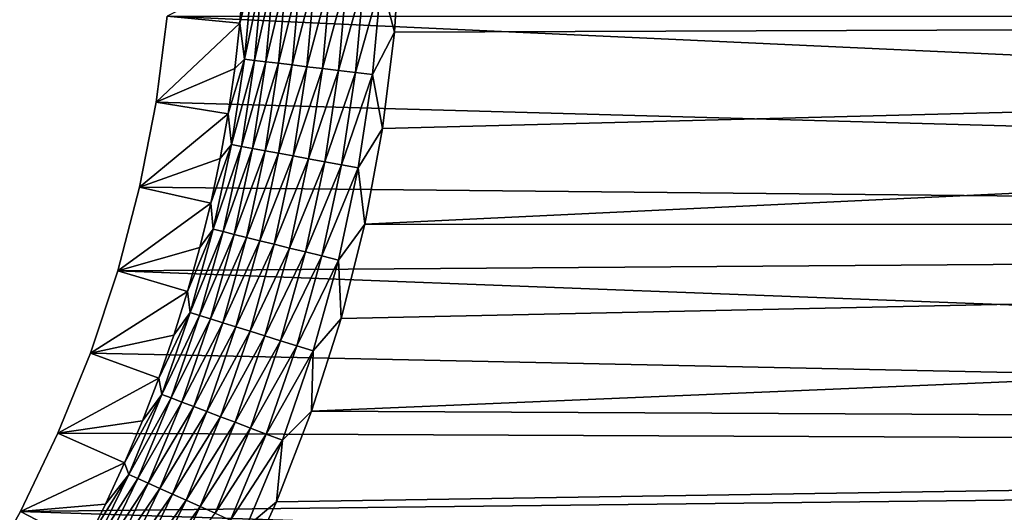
# Model space of a CAD drawing. Extents: x -255 to 255, y -598 to 598.
# Tile 32 of 201: x 112 to 141, y -479 to -465. Entities that reach past the tile are written whole.
import ezdxf

# ---------------------------------------------------------------- set-up
doc = ezdxf.new("R2010")
doc.units = 0
doc.header["$LTSCALE"] = 21.359881
for name, color, linetype in [('1', 7, 'CONTINUOUS'), ('15', 7, 'CONTINUOUS'), ('2', 7, 'CONTINUOUS'), ('54', 7, 'CONTINUOUS')]:
    doc.layers.add(name, color=color, linetype=linetype)

msp = doc.modelspace()

# ---------------------------------------------------------------- linework, layer by layer
at = {"layer": '1', "color": 7, "linetype": 'CONTINUOUS'}
for points in [[(116.099, -467.082), (116.42, -464.6), (254.849, -470.947), (116.099, -467.082)], [(254.849, -470.947), (116.42, -464.6), (255, -464.6), (254.849, -470.947)], [(115.621, -469.539), (116.099, -467.082), (254.849, -470.947), (115.621, -469.539)], [(114.986, -471.961), (115.621, -469.539), (254.849, -470.947), (114.986, -471.961)], [(254.396, -477.28), (114.986, -471.961), (254.849, -470.947), (254.396, -477.28)], [(114.197, -474.336), (114.986, -471.961), (254.396, -477.28), (114.197, -474.336)], [(113.258, -476.657), (114.197, -474.336), (254.396, -477.28), (113.258, -476.657)], [(112.172, -478.912), (113.258, -476.657), (254.396, -477.28), (112.172, -478.912)], [(253.642, -483.585), (112.172, -478.912), (254.396, -477.28), (253.642, -483.585)], [(110.943, -481.093), (112.172, -478.912), (253.642, -483.585), (110.943, -481.093)]]:
    msp.add_3dface(points, dxfattribs=at)
at = {"layer": '15', "color": 7, "linetype": 'CONTINUOUS'}
for points in [[(118.625, -463.487, 4.231), (116.42, -464.6), (118.519, -464.802, 4.231), (118.625, -463.487, 4.231)], [(116.42, -464.6), (116.099, -467.082), (118.519, -464.802, 4.231), (116.42, -464.6)], [(118.519, -464.802, 4.231), (116.099, -467.082), (118.372, -466.113, 4.231), (118.519, -464.802, 4.231)], [(118.372, -466.113, 4.231), (116.099, -467.082), (118.182, -467.419, 4.231), (118.372, -466.113, 4.231)], [(116.099, -467.082), (115.621, -469.539), (118.182, -467.419, 4.231), (116.099, -467.082)], [(118.182, -467.419, 4.231), (115.621, -469.539), (117.95, -468.718, 4.231), (118.182, -467.419, 4.231)], [(117.95, -468.718, 4.231), (115.621, -469.539), (117.678, -470.009, 4.231), (117.95, -468.718, 4.231)], [(115.621, -469.539), (114.986, -471.961), (117.678, -470.009, 4.231), (115.621, -469.539)], [(117.678, -470.009, 4.231), (114.986, -471.961), (117.363, -471.29, 4.231), (117.678, -470.009, 4.231)], [(117.363, -471.29, 4.231), (114.986, -471.961), (117.008, -472.561, 4.231), (117.363, -471.29, 4.231)], [(114.986, -471.961), (114.197, -474.336), (117.008, -472.561, 4.231), (114.986, -471.961)], [(117.008, -472.561, 4.231), (114.197, -474.336), (116.613, -473.82, 4.231), (117.008, -472.561, 4.231)], [(116.613, -473.82, 4.231), (114.197, -474.336), (116.177, -475.065, 4.231), (116.613, -473.82, 4.231)], [(114.197, -474.336), (113.258, -476.657), (116.177, -475.065, 4.231), (114.197, -474.336)], [(116.177, -475.065, 4.231), (113.258, -476.657), (115.701, -476.296, 4.231), (116.177, -475.065, 4.231)], [(115.701, -476.296, 4.231), (113.258, -476.657), (115.187, -477.511, 4.231), (115.701, -476.296, 4.231)], [(113.258, -476.657), (112.172, -478.912), (115.187, -477.511, 4.231), (113.258, -476.657)], [(115.187, -477.511, 4.231), (112.172, -478.912), (114.633, -478.708, 4.231), (115.187, -477.511, 4.231)], [(114.633, -478.708, 4.231), (112.172, -478.912), (114.042, -479.888, 4.231), (114.633, -478.708, 4.231)], [(112.172, -478.912), (110.943, -481.093), (114.042, -479.888, 4.231), (112.172, -478.912)]]:
    msp.add_3dface(points, dxfattribs=at)
at = {"layer": '2', "color": 7, "linetype": 'CONTINUOUS'}
for points in [[(122.989, -465.061, 7), (248.416, -464.6, 7), (123.163, -462.255, 7), (122.989, -465.061, 7)], [(248.272, -470.634, 7), (248.416, -464.6, 7), (122.128, -470.613, 7), (248.272, -470.634, 7)], [(122.128, -470.613, 7), (248.416, -464.6, 7), (122.644, -467.85, 7), (122.128, -470.613, 7)], [(122.644, -467.85, 7), (248.416, -464.6, 7), (122.989, -465.061, 7), (122.644, -467.85, 7)], [(247.842, -476.655, 7), (248.272, -470.634, 7), (120.59, -476.017, 7), (247.842, -476.655, 7)], [(120.59, -476.017, 7), (248.272, -470.634, 7), (121.442, -473.338, 7), (120.59, -476.017, 7)], [(121.442, -473.338, 7), (248.272, -470.634, 7), (122.128, -470.613, 7), (121.442, -473.338, 7)], [(119.575, -478.638, 7), (247.842, -476.655, 7), (120.59, -476.017, 7), (119.575, -478.638, 7)], [(247.125, -482.648, 7), (247.842, -476.655, 7), (118.4, -481.191, 7), (247.125, -482.648, 7)], [(118.4, -481.191, 7), (247.842, -476.655, 7), (119.575, -478.638, 7), (118.4, -481.191, 7)]]:
    msp.add_3dface(points, dxfattribs=at)
at = {"layer": '54', "color": 7, "linetype": 'CONTINUOUS'}
for points in [[(122.989, -465.061, 7), (123.163, -462.255, 7), (122.599, -463.575, 6.975), (122.989, -465.061, 7)], [(118.625, -463.487, 4.231), (118.519, -464.802, 4.231), (118.879, -463.35, 4.666), (118.625, -463.487, 4.231)], [(118.519, -464.802, 4.231), (118.652, -465.841, 4.666), (118.879, -463.35, 4.666), (118.519, -464.802, 4.231)], [(118.652, -465.841, 4.666), (119.168, -463.367, 5.078), (118.879, -463.35, 4.666), (118.652, -465.841, 4.666)], [(118.94, -465.876, 5.078), (119.168, -463.367, 5.078), (118.652, -465.841, 4.666), (118.94, -465.876, 5.078)], [(118.94, -465.876, 5.078), (119.497, -463.387, 5.459), (119.168, -463.367, 5.078), (118.94, -465.876, 5.078)], [(119.268, -465.915, 5.459), (119.497, -463.387, 5.459), (118.94, -465.876, 5.078), (119.268, -465.915, 5.459)], [(119.268, -465.915, 5.459), (119.863, -463.409, 5.805), (119.497, -463.387, 5.459), (119.268, -465.915, 5.459)], [(119.632, -465.96, 5.805), (119.863, -463.409, 5.805), (119.268, -465.915, 5.459), (119.632, -465.96, 5.805)], [(119.632, -465.96, 5.805), (120.262, -463.434, 6.112), (119.863, -463.409, 5.805), (119.632, -465.96, 5.805)], [(120.028, -466.008, 6.112), (120.262, -463.434, 6.112), (119.632, -465.96, 5.805), (120.028, -466.008, 6.112)], [(120.028, -466.008, 6.112), (120.69, -463.459, 6.378), (120.262, -463.434, 6.112), (120.028, -466.008, 6.112)], [(120.454, -466.059, 6.378), (120.69, -463.459, 6.378), (120.028, -466.008, 6.112), (120.454, -466.059, 6.378)], [(120.454, -466.059, 6.378), (121.142, -463.487, 6.599), (120.69, -463.459, 6.378), (120.454, -466.059, 6.378)], [(120.903, -466.114, 6.599), (121.142, -463.487, 6.599), (120.454, -466.059, 6.378), (120.903, -466.114, 6.599)], [(120.903, -466.114, 6.599), (121.614, -463.515, 6.773), (121.142, -463.487, 6.599), (120.903, -466.114, 6.599)], [(121.373, -466.171, 6.773), (121.614, -463.515, 6.773), (120.903, -466.114, 6.599), (121.373, -466.171, 6.773)], [(121.373, -466.171, 6.773), (122.102, -463.545, 6.899), (121.614, -463.515, 6.773), (121.373, -466.171, 6.773)], [(121.858, -466.23, 6.899), (122.102, -463.545, 6.899), (121.373, -466.171, 6.773), (121.858, -466.23, 6.899)], [(121.858, -466.23, 6.899), (122.599, -463.575, 6.975), (122.102, -463.545, 6.899), (121.858, -466.23, 6.899)], [(122.352, -466.29, 6.975), (122.599, -463.575, 6.975), (121.858, -466.23, 6.899), (122.352, -466.29, 6.975)], [(122.352, -466.29, 6.975), (122.989, -465.061, 7), (122.599, -463.575, 6.975), (122.352, -466.29, 6.975)], [(118.519, -464.802, 4.231), (118.372, -466.113, 4.231), (118.652, -465.841, 4.666), (118.519, -464.802, 4.231)], [(122.644, -467.85, 7), (122.989, -465.061, 7), (122.352, -466.29, 6.975), (122.644, -467.85, 7)], [(118.372, -466.113, 4.231), (118.182, -467.419, 4.231), (118.652, -465.841, 4.666), (118.372, -466.113, 4.231)], [(118.182, -467.419, 4.231), (118.276, -468.313, 4.666), (118.652, -465.841, 4.666), (118.182, -467.419, 4.231)], [(118.276, -468.313, 4.666), (118.94, -465.876, 5.078), (118.652, -465.841, 4.666), (118.276, -468.313, 4.666)], [(118.561, -468.366, 5.078), (118.94, -465.876, 5.078), (118.276, -468.313, 4.666), (118.561, -468.366, 5.078)], [(118.561, -468.366, 5.078), (119.268, -465.915, 5.459), (118.94, -465.876, 5.078), (118.561, -468.366, 5.078)], [(118.886, -468.425, 5.459), (119.268, -465.915, 5.459), (118.561, -468.366, 5.078), (118.886, -468.425, 5.459)], [(118.886, -468.425, 5.459), (119.632, -465.96, 5.805), (119.268, -465.915, 5.459), (118.886, -468.425, 5.459)], [(119.246, -468.491, 5.805), (119.632, -465.96, 5.805), (118.886, -468.425, 5.459), (119.246, -468.491, 5.805)], [(119.246, -468.491, 5.805), (120.028, -466.008, 6.112), (119.632, -465.96, 5.805), (119.246, -468.491, 5.805)], [(119.639, -468.563, 6.112), (120.028, -466.008, 6.112), (119.246, -468.491, 5.805), (119.639, -468.563, 6.112)], [(119.639, -468.563, 6.112), (120.454, -466.059, 6.378), (120.028, -466.008, 6.112), (119.639, -468.563, 6.112)], [(120.061, -468.64, 6.378), (120.454, -466.059, 6.378), (119.639, -468.563, 6.112), (120.061, -468.64, 6.378)], [(120.061, -468.64, 6.378), (120.903, -466.114, 6.599), (120.454, -466.059, 6.378), (120.061, -468.64, 6.378)], [(120.506, -468.722, 6.599), (120.903, -466.114, 6.599), (120.061, -468.64, 6.378), (120.506, -468.722, 6.599)], [(120.506, -468.722, 6.599), (121.373, -466.171, 6.773), (120.903, -466.114, 6.599), (120.506, -468.722, 6.599)], [(120.972, -468.807, 6.773), (121.373, -466.171, 6.773), (120.506, -468.722, 6.599), (120.972, -468.807, 6.773)], [(120.972, -468.807, 6.773), (121.858, -466.23, 6.899), (121.373, -466.171, 6.773), (120.972, -468.807, 6.773)], [(121.452, -468.895, 6.899), (121.858, -466.23, 6.899), (120.972, -468.807, 6.773), (121.452, -468.895, 6.899)], [(121.452, -468.895, 6.899), (122.352, -466.29, 6.975), (121.858, -466.23, 6.899), (121.452, -468.895, 6.899)], [(121.942, -468.985, 6.975), (122.352, -466.29, 6.975), (121.452, -468.895, 6.899), (121.942, -468.985, 6.975)], [(121.942, -468.985, 6.975), (122.644, -467.85, 7), (122.352, -466.29, 6.975), (121.942, -468.985, 6.975)], [(118.182, -467.419, 4.231), (117.95, -468.718, 4.231), (118.276, -468.313, 4.666), (118.182, -467.419, 4.231)], [(122.128, -470.613, 7), (122.644, -467.85, 7), (121.942, -468.985, 6.975), (122.128, -470.613, 7)], [(117.95, -468.718, 4.231), (117.678, -470.009, 4.231), (118.276, -468.313, 4.666), (117.95, -468.718, 4.231)], [(117.678, -470.009, 4.231), (117.751, -470.759, 4.666), (118.276, -468.313, 4.666), (117.678, -470.009, 4.231)], [(117.751, -470.759, 4.666), (118.561, -468.366, 5.078), (118.276, -468.313, 4.666), (117.751, -470.759, 4.666)], [(118.033, -470.828, 5.078), (118.561, -468.366, 5.078), (117.751, -470.759, 4.666), (118.033, -470.828, 5.078)], [(118.033, -470.828, 5.078), (118.886, -468.425, 5.459), (118.561, -468.366, 5.078), (118.033, -470.828, 5.078)], [(118.353, -470.907, 5.459), (118.886, -468.425, 5.459), (118.033, -470.828, 5.078), (118.353, -470.907, 5.459)], [(118.353, -470.907, 5.459), (119.246, -468.491, 5.805), (118.886, -468.425, 5.459), (118.353, -470.907, 5.459)], [(118.709, -470.995, 5.805), (119.246, -468.491, 5.805), (118.353, -470.907, 5.459), (118.709, -470.995, 5.805)], [(118.709, -470.995, 5.805), (119.639, -468.563, 6.112), (119.246, -468.491, 5.805), (118.709, -470.995, 5.805)], [(119.097, -471.09, 6.112), (119.639, -468.563, 6.112), (118.709, -470.995, 5.805), (119.097, -471.09, 6.112)], [(119.097, -471.09, 6.112), (120.061, -468.64, 6.378), (119.639, -468.563, 6.112), (119.097, -471.09, 6.112)], [(119.513, -471.193, 6.378), (120.061, -468.64, 6.378), (119.097, -471.09, 6.112), (119.513, -471.193, 6.378)], [(119.513, -471.193, 6.378), (120.506, -468.722, 6.599), (120.061, -468.64, 6.378), (119.513, -471.193, 6.378)], [(119.953, -471.301, 6.599), (120.506, -468.722, 6.599), (119.513, -471.193, 6.378), (119.953, -471.301, 6.599)], [(119.953, -471.301, 6.599), (120.972, -468.807, 6.773), (120.506, -468.722, 6.599), (119.953, -471.301, 6.599)], [(120.412, -471.415, 6.773), (120.972, -468.807, 6.773), (119.953, -471.301, 6.599), (120.412, -471.415, 6.773)], [(120.412, -471.415, 6.773), (121.452, -468.895, 6.899), (120.972, -468.807, 6.773), (120.412, -471.415, 6.773)], [(120.886, -471.531, 6.899), (121.452, -468.895, 6.899), (120.412, -471.415, 6.773), (120.886, -471.531, 6.899)], [(120.886, -471.531, 6.899), (121.942, -468.985, 6.975), (121.452, -468.895, 6.899), (120.886, -471.531, 6.899)], [(121.37, -471.651, 6.975), (121.942, -468.985, 6.975), (120.886, -471.531, 6.899), (121.37, -471.651, 6.975)], [(121.37, -471.651, 6.975), (122.128, -470.613, 7), (121.942, -468.985, 6.975), (121.37, -471.651, 6.975)], [(117.678, -470.009, 4.231), (117.363, -471.29, 4.231), (117.751, -470.759, 4.666), (117.678, -470.009, 4.231)], [(117.363, -471.29, 4.231), (117.008, -472.561, 4.231), (117.751, -470.759, 4.666), (117.363, -471.29, 4.231)], [(117.008, -472.561, 4.231), (117.079, -473.168, 4.666), (117.751, -470.759, 4.666), (117.008, -472.561, 4.231)], [(117.079, -473.168, 4.666), (118.033, -470.828, 5.078), (117.751, -470.759, 4.666), (117.079, -473.168, 4.666)], [(121.442, -473.338, 7), (122.128, -470.613, 7), (121.37, -471.651, 6.975), (121.442, -473.338, 7)], [(117.356, -473.254, 5.078), (118.033, -470.828, 5.078), (117.079, -473.168, 4.666), (117.356, -473.254, 5.078)], [(117.356, -473.254, 5.078), (118.353, -470.907, 5.459), (118.033, -470.828, 5.078), (117.356, -473.254, 5.078)], [(117.671, -473.352, 5.459), (118.353, -470.907, 5.459), (117.356, -473.254, 5.078), (117.671, -473.352, 5.459)], [(117.671, -473.352, 5.459), (118.709, -470.995, 5.805), (118.353, -470.907, 5.459), (117.671, -473.352, 5.459)], [(118.021, -473.461, 5.805), (118.709, -470.995, 5.805), (117.671, -473.352, 5.459), (118.021, -473.461, 5.805)], [(118.021, -473.461, 5.805), (119.097, -471.09, 6.112), (118.709, -470.995, 5.805), (118.021, -473.461, 5.805)], [(118.403, -473.58, 6.112), (119.097, -471.09, 6.112), (118.021, -473.461, 5.805), (118.403, -473.58, 6.112)], [(118.403, -473.58, 6.112), (119.513, -471.193, 6.378), (119.097, -471.09, 6.112), (118.403, -473.58, 6.112)], [(118.812, -473.708, 6.378), (119.513, -471.193, 6.378), (118.403, -473.58, 6.112), (118.812, -473.708, 6.378)], [(118.812, -473.708, 6.378), (119.953, -471.301, 6.599), (119.513, -471.193, 6.378), (118.812, -473.708, 6.378)], [(119.244, -473.842, 6.599), (119.953, -471.301, 6.599), (118.812, -473.708, 6.378), (119.244, -473.842, 6.599)], [(119.244, -473.842, 6.599), (120.412, -471.415, 6.773), (119.953, -471.301, 6.599), (119.244, -473.842, 6.599)], [(119.696, -473.983, 6.773), (120.412, -471.415, 6.773), (119.244, -473.842, 6.599), (119.696, -473.983, 6.773)], [(119.696, -473.983, 6.773), (120.886, -471.531, 6.899), (120.412, -471.415, 6.773), (119.696, -473.983, 6.773)], [(120.162, -474.128, 6.899), (120.886, -471.531, 6.899), (119.696, -473.983, 6.773), (120.162, -474.128, 6.899)], [(120.162, -474.128, 6.899), (121.37, -471.651, 6.975), (120.886, -471.531, 6.899), (120.162, -474.128, 6.899)], [(120.638, -474.277, 6.975), (121.37, -471.651, 6.975), (120.162, -474.128, 6.899), (120.638, -474.277, 6.975)], [(120.638, -474.277, 6.975), (121.442, -473.338, 7), (121.37, -471.651, 6.975), (120.638, -474.277, 6.975)], [(117.008, -472.561, 4.231), (116.613, -473.82, 4.231), (117.079, -473.168, 4.666), (117.008, -472.561, 4.231)], [(116.613, -473.82, 4.231), (116.177, -475.065, 4.231), (117.079, -473.168, 4.666), (116.613, -473.82, 4.231)], [(116.177, -475.065, 4.231), (116.264, -475.532, 4.666), (117.079, -473.168, 4.666), (116.177, -475.065, 4.231)], [(116.264, -475.532, 4.666), (117.356, -473.254, 5.078), (117.079, -473.168, 4.666), (116.264, -475.532, 4.666)], [(116.535, -475.635, 5.078), (117.356, -473.254, 5.078), (116.264, -475.532, 4.666), (116.535, -475.635, 5.078)], [(116.535, -475.635, 5.078), (117.671, -473.352, 5.459), (117.356, -473.254, 5.078), (116.535, -475.635, 5.078)], [(116.843, -475.752, 5.459), (117.671, -473.352, 5.459), (116.535, -475.635, 5.078), (116.843, -475.752, 5.459)], [(116.843, -475.752, 5.459), (118.021, -473.461, 5.805), (117.671, -473.352, 5.459), (116.843, -475.752, 5.459)], [(117.186, -475.882, 5.805), (118.021, -473.461, 5.805), (116.843, -475.752, 5.459), (117.186, -475.882, 5.805)], [(117.186, -475.882, 5.805), (118.403, -473.58, 6.112), (118.021, -473.461, 5.805), (117.186, -475.882, 5.805)], [(117.56, -476.024, 6.112), (118.403, -473.58, 6.112), (117.186, -475.882, 5.805), (117.56, -476.024, 6.112)], [(117.56, -476.024, 6.112), (118.812, -473.708, 6.378), (118.403, -473.58, 6.112), (117.56, -476.024, 6.112)], [(120.59, -476.017, 7), (121.442, -473.338, 7), (120.638, -474.277, 6.975), (120.59, -476.017, 7)], [(117.96, -476.176, 6.378), (118.812, -473.708, 6.378), (117.56, -476.024, 6.112), (117.96, -476.176, 6.378)], [(117.96, -476.176, 6.378), (119.244, -473.842, 6.599), (118.812, -473.708, 6.378), (117.96, -476.176, 6.378)], [(118.384, -476.336, 6.599), (119.244, -473.842, 6.599), (117.96, -476.176, 6.378), (118.384, -476.336, 6.599)], [(118.384, -476.336, 6.599), (119.696, -473.983, 6.773), (119.244, -473.842, 6.599), (118.384, -476.336, 6.599)], [(118.826, -476.504, 6.773), (119.696, -473.983, 6.773), (118.384, -476.336, 6.599), (118.826, -476.504, 6.773)], [(118.826, -476.504, 6.773), (120.162, -474.128, 6.899), (119.696, -473.983, 6.773), (118.826, -476.504, 6.773)], [(119.283, -476.677, 6.899), (120.162, -474.128, 6.899), (118.826, -476.504, 6.773), (119.283, -476.677, 6.899)], [(119.283, -476.677, 6.899), (120.638, -474.277, 6.975), (120.162, -474.128, 6.899), (119.283, -476.677, 6.899)], [(119.748, -476.854, 6.975), (120.638, -474.277, 6.975), (119.283, -476.677, 6.899), (119.748, -476.854, 6.975)], [(119.748, -476.854, 6.975), (120.59, -476.017, 7), (120.638, -474.277, 6.975), (119.748, -476.854, 6.975)], [(116.177, -475.065, 4.231), (115.701, -476.296, 4.231), (116.264, -475.532, 4.666), (116.177, -475.065, 4.231)], [(115.701, -476.296, 4.231), (115.187, -477.511, 4.231), (116.264, -475.532, 4.666), (115.701, -476.296, 4.231)], [(115.187, -477.511, 4.231), (115.306, -477.843, 4.666), (116.264, -475.532, 4.666), (115.187, -477.511, 4.231)], [(115.306, -477.843, 4.666), (116.535, -475.635, 5.078), (116.264, -475.532, 4.666), (115.306, -477.843, 4.666)], [(115.571, -477.962, 5.078), (116.535, -475.635, 5.078), (115.306, -477.843, 4.666), (115.571, -477.962, 5.078)], [(115.571, -477.962, 5.078), (116.843, -475.752, 5.459), (116.535, -475.635, 5.078), (115.571, -477.962, 5.078)], [(115.872, -478.097, 5.459), (116.843, -475.752, 5.459), (115.571, -477.962, 5.078), (115.872, -478.097, 5.459)], [(115.872, -478.097, 5.459), (117.186, -475.882, 5.805), (116.843, -475.752, 5.459), (115.872, -478.097, 5.459)], [(116.206, -478.248, 5.805), (117.186, -475.882, 5.805), (115.872, -478.097, 5.459), (116.206, -478.248, 5.805)], [(116.206, -478.248, 5.805), (117.56, -476.024, 6.112), (117.186, -475.882, 5.805), (116.206, -478.248, 5.805)], [(116.57, -478.412, 6.112), (117.56, -476.024, 6.112), (116.206, -478.248, 5.805), (116.57, -478.412, 6.112)], [(116.57, -478.412, 6.112), (117.96, -476.176, 6.378), (117.56, -476.024, 6.112), (116.57, -478.412, 6.112)], [(116.961, -478.588, 6.378), (117.96, -476.176, 6.378), (116.57, -478.412, 6.112), (116.961, -478.588, 6.378)], [(116.961, -478.588, 6.378), (118.384, -476.336, 6.599), (117.96, -476.176, 6.378), (116.961, -478.588, 6.378)], [(119.575, -478.638, 7), (120.59, -476.017, 7), (119.748, -476.854, 6.975), (119.575, -478.638, 7)], [(117.374, -478.773, 6.599), (118.384, -476.336, 6.599), (116.961, -478.588, 6.378), (117.374, -478.773, 6.599)], [(117.374, -478.773, 6.599), (118.826, -476.504, 6.773), (118.384, -476.336, 6.599), (117.374, -478.773, 6.599)], [(117.806, -478.968, 6.773), (118.826, -476.504, 6.773), (117.374, -478.773, 6.599), (117.806, -478.968, 6.773)], [(117.806, -478.968, 6.773), (119.283, -476.677, 6.899), (118.826, -476.504, 6.773), (117.806, -478.968, 6.773)], [(118.251, -479.168, 6.899), (119.283, -476.677, 6.899), (117.806, -478.968, 6.773), (118.251, -479.168, 6.899)], [(118.251, -479.168, 6.899), (119.748, -476.854, 6.975), (119.283, -476.677, 6.899), (118.251, -479.168, 6.899)], [(118.705, -479.372, 6.975), (119.748, -476.854, 6.975), (118.251, -479.168, 6.899), (118.705, -479.372, 6.975)], [(118.705, -479.372, 6.975), (119.575, -478.638, 7), (119.748, -476.854, 6.975), (118.705, -479.372, 6.975)], [(115.187, -477.511, 4.231), (114.633, -478.708, 4.231), (115.306, -477.843, 4.666), (115.187, -477.511, 4.231)], [(114.633, -478.708, 4.231), (114.042, -479.888, 4.231), (115.306, -477.843, 4.666), (114.633, -478.708, 4.231)], [(114.042, -479.888, 4.231), (114.212, -480.091, 4.666), (115.306, -477.843, 4.666), (114.042, -479.888, 4.231)], [(114.212, -480.091, 4.666), (115.571, -477.962, 5.078), (115.306, -477.843, 4.666), (114.212, -480.091, 4.666)], [(114.468, -480.226, 5.078), (115.571, -477.962, 5.078), (114.212, -480.091, 4.666), (114.468, -480.226, 5.078)], [(114.468, -480.226, 5.078), (115.872, -478.097, 5.459), (115.571, -477.962, 5.078), (114.468, -480.226, 5.078)], [(114.76, -480.38, 5.459), (115.872, -478.097, 5.459), (114.468, -480.226, 5.078), (114.76, -480.38, 5.459)], [(114.76, -480.38, 5.459), (116.206, -478.248, 5.805), (115.872, -478.097, 5.459), (114.76, -480.38, 5.459)], [(115.085, -480.55, 5.805), (116.206, -478.248, 5.805), (114.76, -480.38, 5.459), (115.085, -480.55, 5.805)], [(115.085, -480.55, 5.805), (116.57, -478.412, 6.112), (116.206, -478.248, 5.805), (115.085, -480.55, 5.805)], [(115.439, -480.736, 6.112), (116.57, -478.412, 6.112), (115.085, -480.55, 5.805), (115.439, -480.736, 6.112)], [(115.439, -480.736, 6.112), (116.961, -478.588, 6.378), (116.57, -478.412, 6.112), (115.439, -480.736, 6.112)], [(115.818, -480.935, 6.378), (116.961, -478.588, 6.378), (115.439, -480.736, 6.112), (115.818, -480.935, 6.378)], [(115.818, -480.935, 6.378), (117.374, -478.773, 6.599), (116.961, -478.588, 6.378), (115.818, -480.935, 6.378)], [(118.4, -481.191, 7), (119.575, -478.638, 7), (118.705, -479.372, 6.975), (118.4, -481.191, 7)], [(116.219, -481.145, 6.599), (117.374, -478.773, 6.599), (115.818, -480.935, 6.378), (116.219, -481.145, 6.599)], [(116.219, -481.145, 6.599), (117.806, -478.968, 6.773), (117.374, -478.773, 6.599), (116.219, -481.145, 6.599)]]:
    msp.add_3dface(points, dxfattribs=at)

doc.saveas('drawing.dxf')
